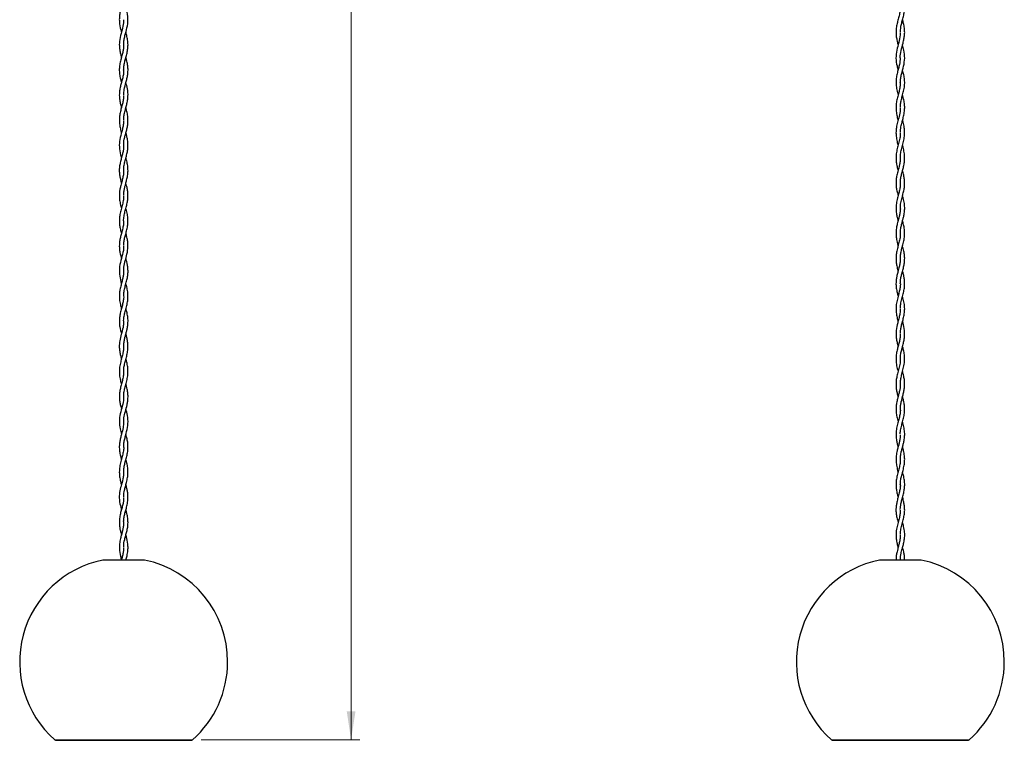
# Model space of a CAD drawing. Header units: millimetres. Extents: x 679 to 793, y 290 to 624.
# Tile 1 of 6: x 679 to 793, y 290 to 373. Entities that reach past the tile are written whole.
import ezdxf

# ---------------------------------------------------------------- set-up
doc = ezdxf.new("R2010")
doc.units = ezdxf.units.MM
doc.styles.add('SLDTEXTSTYLE0', font='TXT', dxfattribs={"width": 0.75})
doc.dimstyles.new('SLDDIMSTYLE0', dxfattribs={"dimtxt": 3.5, "dimasz": 3.302, "dimexe": 0, "dimexo": 0.0625, "dimgap": 0.875, "dimtad": 1, "dimdec": 0, "dimlfac": 5, "dimrnd": 1e-09, "dimzin": 12, "dimdsep": 46, "dimtxsty": 'SLDTEXTSTYLE0', "dimsah": 1, "dimcen": 0.09, "dimadec": 0, "dimazin": 3, "dimtfac": 1, "dimtdec": 0, "dimtofl": 0, "dimtmove": 0, "dimatfit": 3, "dimfxl": 0, "dimfrac": 2, "dimtolj": 1, "dimtzin": 12, "dimarcsym": 0})

# ---------------------------------------------------------------- blocks, each defined once
blk = doc.blocks.new('_D')
at = {"color": 7, "linetype": 'Continuous', "lineweight": 0}
for p, q in [((699.88, 553.38), (718.13, 553.38)), ((717.13, 553.38), (717.13, 289.6)), ((699.82, 289.6), (718.13, 289.6))]:
    blk.add_line(p, q, dxfattribs=at)
at = {"color": 7, "linetype": 'Continuous', "lineweight": 18}
for points in [[(717.13, 553.38), (716.63, 550.08), (717.64, 550.08)], [(717.13, 289.6), (717.64, 292.9), (716.63, 292.9)]]:
    blk.add_solid(points, dxfattribs=at)
at = {"color": 7, "linetype": 'Continuous', "lineweight": 18, "insert": (712.62, 420.98), "char_height": 3.5, "attachment_point": 1, "rotation": 90, "style": 'SLDTEXTSTYLE0'}
blk.add_mtext('1319', dxfattribs=at)

msp = doc.modelspace()

# ---------------------------------------------------------------- linework, layer by layer
at = {"color": 7, "linetype": 'Continuous', "lineweight": 25}
for p, q in [((690.89, 358.09), (690.89, 358.18)), ((690.88, 329.26), (690.88, 329.19)), ((692.02, 310.35), (688.48, 310.35)), ((693.28, 310.35), (692.02, 310.35)), ((778.41, 310.35), (778.12, 310.35)), ((782.92, 310.35), (778.41, 310.35)), ((683.08, 289.55), (698.69, 289.55)), ((772.71, 289.55), (788.33, 289.55))]:
    msp.add_line(p, q, dxfattribs=at)
at = {"color": 8, "linetype": 'Continuous', "lineweight": 25}
for p, q in [((682.95, 289.6), (698.82, 289.6)), ((772.58, 289.6), (788.46, 289.6))]:
    msp.add_line(p, q, dxfattribs=at)
at = {"color": 7, "linetype": 'Continuous', "lineweight": 25}
for centre, radius, start, end in [((690.88, 298.59), 12, 101.537, 228.5781), ((690.88, 298.59), 12, 0, 78.463), ((780.52, 298.59), 12, 101.537, 228.5781), ((780.52, 298.59), 12, 0, 78.463), ((690.88, 298.59), 12, 311.4219, 0), ((780.52, 298.59), 12, 311.4219, 0), ((683.08, 289.75), 0.2, 228.5781, 270), ((698.69, 289.75), 0.2, 270, 311.4219), ((772.71, 289.75), 0.2, 228.5781, 270), ((788.33, 289.75), 0.2, 270, 311.4219)]:
    msp.add_arc(centre, radius, start, end, dxfattribs=at)
for points, knots in [([(690.88, 375.56), (690.88, 375.55), (690.89, 375.36), (690.84, 375.01), (690.72, 374.49), (690.58, 373.98), (690.45, 373.47), (690.38, 372.96), (690.38, 372.32), (690.49, 371.74), (690.6, 371.34), (690.63, 371.24)], [0, 0, 0, 0, 0.007717, 0.127967, 0.247219, 0.366605, 0.485704, 0.603094, 0.717793, 0.933165, 1, 1, 1, 1]), ([(780.55, 371.25), (780.55, 371.44), (780.55, 371.79), (780.68, 372.31), (780.82, 372.82), (780.95, 373.36), (781.03, 373.92), (781.02, 374.47), (780.94, 374.99), (780.84, 375.37), (780.79, 375.56), (780.78, 375.6)], [0, 0, 0, 0, 0.132682, 0.242879, 0.360008, 0.484532, 0.614799, 0.742596, 0.863966, 0.977427, 1, 1, 1, 1]), ([(690.89, 369.81), (690.89, 369.83), (690.88, 370.02), (690.93, 370.37), (691.03, 370.85), (691.2, 371.46), (691.38, 372.2), (691.4, 373.1), (691.25, 373.75), (691.15, 374.1), (691.14, 374.15)], [0, 0, 0, 0, 0.0196, 0.13248, 0.242265, 0.349516, 0.553809, 0.754322, 0.9705, 1, 1, 1, 1]), ([(780.52, 374.08), (780.52, 374.06), (780.53, 373.88), (780.47, 373.53), (780.36, 373.02), (780.21, 372.5), (780.08, 371.99), (780.02, 371.47), (780.02, 370.97), (780.09, 370.48), (780.19, 370.08), (780.25, 369.85), (780.26, 369.78)], [0, 0, 0, 0, 0.010409, 0.12783, 0.246496, 0.366428, 0.487309, 0.607814, 0.725943, 0.839799, 0.948813, 1, 1, 1, 1]), ([(690.88, 372.66), (690.88, 372.62), (690.89, 372.31), (690.76, 371.72), (690.51, 370.85), (690.37, 370.11), (690.39, 369.48), (690.46, 368.99), (690.55, 368.61), (690.61, 368.39), (690.63, 368.34)], [0, 0, 0, 0, 0.022024, 0.218053, 0.412881, 0.623601, 0.735619, 0.849871, 0.964785, 1, 1, 1, 1]), ([(780.52, 368.31), (780.52, 368.31), (780.5, 368.58), (780.6, 369.14), (780.8, 369.86), (780.95, 370.48), (781.02, 370.97), (781.03, 371.47), (780.96, 371.99), (780.86, 372.4), (780.8, 372.63), (780.78, 372.69)], [0, 0, 0, 0, 0.000087, 0.186003, 0.386297, 0.493173, 0.604795, 0.720607, 0.838748, 0.957259, 1, 1, 1, 1]), ([(690.88, 366.88), (690.89, 367.03), (690.9, 367.34), (691, 367.82), (691.14, 368.32), (691.28, 368.85), (691.37, 369.39), (691.4, 369.94), (691.33, 370.48), (691.23, 370.91), (691.16, 371.16), (691.14, 371.24)], [0, 0, 0, 0, 0.104473, 0.214811, 0.329799, 0.450128, 0.575163, 0.703031, 0.828735, 0.945606, 1, 1, 1, 1]), ([(780.51, 371.18), (780.51, 371.1), (780.51, 370.72), (780.34, 370.05), (780.08, 369.16), (779.98, 368.26), (780.1, 367.5), (780.22, 367.05), (780.26, 366.9)], [0, 0, 0, 0, 0.058559, 0.261144, 0.470237, 0.683631, 0.894424, 1, 1, 1, 1]), ([(690.88, 369.8), (690.88, 369.69), (690.87, 369.42), (690.8, 369.01), (690.68, 368.54), (690.54, 368.04), (690.42, 367.51), (690.37, 366.96), (690.4, 366.41), (690.5, 365.9), (690.59, 365.58), (690.63, 365.44)], [0, 0, 0, 0, 0.080152, 0.18184, 0.289364, 0.403583, 0.524519, 0.651066, 0.780948, 0.907271, 1, 1, 1, 1]), ([(780.52, 365.45), (780.53, 365.62), (780.55, 365.94), (780.68, 366.56), (780.92, 367.34), (781.06, 368.26), (780.98, 369.07), (780.84, 369.58), (780.78, 369.78)], [0, 0, 0, 0, 0.112319, 0.222726, 0.43852, 0.647081, 0.858215, 1, 1, 1, 1]), ([(690.9, 364.03), (690.91, 364.23), (690.93, 364.71), (691.12, 365.33), (691.27, 365.9), (691.36, 366.37), (691.4, 366.86), (691.36, 367.37), (691.27, 367.87), (691.18, 368.19), (691.14, 368.34)], [0, 0, 0, 0, 0.142972, 0.331386, 0.432707, 0.541148, 0.655796, 0.775094, 0.896055, 1, 1, 1, 1]), ([(780.52, 368.31), (780.5, 368.04), (780.46, 367.63), (780.3, 367.05), (780.17, 366.57), (780.06, 366.05), (780.01, 365.49), (780.05, 364.91), (780.15, 364.41), (780.23, 364.1), (780.26, 364)], [0, 0, 0, 0, 0.186652, 0.289367, 0.401151, 0.52228, 0.651801, 0.787388, 0.9261, 1, 1, 1, 1]), ([(690.88, 366.89), (690.88, 366.77), (690.87, 366.47), (690.78, 366.01), (690.65, 365.54), (690.53, 365.08), (690.42, 364.61), (690.37, 364.09), (690.4, 363.58), (690.49, 363.06), (690.58, 362.73), (690.62, 362.55), (690.63, 362.54)], [0, 0, 0, 0, 0.087016, 0.204943, 0.314333, 0.413446, 0.527094, 0.638066, 0.769056, 0.878636, 0.992275, 1, 1, 1, 1]), ([(780.53, 362.59), (780.53, 362.64), (780.52, 362.85), (780.59, 363.23), (780.71, 363.76), (780.87, 364.32), (781, 364.91), (781.04, 365.49), (780.98, 366.05), (780.88, 366.51), (780.81, 366.79), (780.78, 366.9)], [0, 0, 0, 0, 0.036661, 0.146684, 0.267816, 0.402004, 0.540781, 0.676431, 0.806013, 0.927199, 1, 1, 1, 1]), ([(690.89, 361.14), (690.89, 361.24), (690.9, 361.5), (690.98, 361.93), (691.11, 362.42), (691.24, 362.91), (691.34, 363.39), (691.41, 363.99), (691.35, 364.67), (691.21, 365.2), (691.14, 365.44)], [0, 0, 0, 0, 0.068639, 0.183236, 0.300117, 0.414765, 0.526192, 0.632764, 0.836406, 1, 1, 1, 1]), ([(780.52, 365.45), (780.51, 365.28), (780.5, 364.93), (780.37, 364.4), (780.22, 363.85), (780.09, 363.3), (780.02, 362.78), (780.02, 362.24), (780.1, 361.71), (780.2, 361.31), (780.26, 361.12), (780.26, 361.09)], [0, 0, 0, 0, 0.116761, 0.241173, 0.370151, 0.495961, 0.616543, 0.729549, 0.865528, 0.982953, 1, 1, 1, 1]), ([(690.88, 363.96), (690.87, 363.82), (690.87, 363.54), (690.77, 363.09), (690.64, 362.61), (690.5, 362.09), (690.4, 361.54), (690.37, 360.96), (690.44, 360.4), (690.54, 359.96), (690.61, 359.71), (690.63, 359.64)], [0, 0, 0, 0, 0.096635, 0.200306, 0.312363, 0.432595, 0.560788, 0.695248, 0.82948, 0.952898, 1, 1, 1, 1]), ([(690.89, 363.79), (690.89, 363.81), (690.88, 363.87), (690.89, 363.92), (690.89, 363.95)], [0, 0, 0, 0, 0.432191, 1, 1, 1, 1]), ([(780.53, 359.66), (780.53, 359.69), (780.52, 359.86), (780.56, 360.13), (780.62, 360.46), (780.7, 360.79), (780.81, 361.2), (780.94, 361.71), (781.02, 362.24), (781.03, 362.78), (780.96, 363.3), (780.86, 363.71), (780.79, 363.94), (780.78, 364)], [0, 0, 0, 0, 0.0247867, 0.1154308, 0.1881547, 0.2505589, 0.3487573, 0.4667089, 0.6032994, 0.7168125, 0.8379362, 0.9643109, 1, 1, 1, 1]), ([(690.89, 358.22), (690.89, 358.24), (690.87, 358.54), (690.97, 358.99), (691.12, 359.55), (691.24, 359.98), (691.34, 360.44), (691.39, 360.93), (691.38, 361.45), (691.29, 361.98), (691.19, 362.35), (691.15, 362.54), (691.14, 362.55)], [0, 0, 0, 0, 0.016125, 0.211071, 0.307683, 0.40549, 0.511213, 0.625082, 0.745727, 0.870981, 0.993108, 1, 1, 1, 1]), ([(780.51, 362.51), (780.51, 362.44), (780.52, 362.11), (780.39, 361.56), (780.23, 360.98), (780.12, 360.55), (780.06, 360.19), (780.01, 359.75), (780.03, 359.22), (780.13, 358.69), (780.22, 358.34), (780.26, 358.2)], [0, 0, 0, 0, 0.0461624, 0.2292585, 0.384166, 0.4501361, 0.5309043, 0.6334379, 0.7571259, 0.8993316, 1, 1, 1, 1]), ([(690.88, 361.06), (690.87, 360.89), (690.85, 360.55), (690.74, 360.05), (690.56, 359.42), (690.38, 358.67), (690.37, 357.78), (690.52, 357.14), (690.61, 356.79), (690.63, 356.74)], [0, 0, 0, 0, 0.118051, 0.234628, 0.347245, 0.556936, 0.754454, 0.96802, 1, 1, 1, 1]), ([(780.53, 356.72), (780.53, 356.79), (780.52, 357.03), (780.59, 357.46), (780.73, 358.03), (780.9, 358.63), (781.01, 359.22), (781.03, 359.75), (780.99, 360.19), (780.92, 360.55), (780.85, 360.84), (780.8, 361.01), (780.78, 361.09)], [0, 0, 0, 0, 0.048738, 0.16656, 0.295505, 0.437755, 0.577765, 0.699544, 0.800494, 0.880016, 0.944967, 1, 1, 1, 1]), ([(690.89, 355.3), (690.89, 355.46), (690.91, 355.8), (691.02, 356.3), (691.16, 356.81), (691.3, 357.33), (691.38, 357.83), (691.39, 358.33), (691.34, 358.81), (691.25, 359.24), (691.18, 359.52), (691.14, 359.64)], [0, 0, 0, 0, 0.113702, 0.231822, 0.34991, 0.467884, 0.584461, 0.698658, 0.809141, 0.914473, 1, 1, 1, 1]), ([(780.51, 359.59), (780.51, 359.49), (780.51, 359.2), (780.4, 358.71), (780.24, 358.12), (780.09, 357.53), (780.01, 356.95), (780.03, 356.4), (780.11, 355.9), (780.2, 355.53), (780.25, 355.34), (780.26, 355.3)], [0, 0, 0, 0, 0.069161, 0.200934, 0.343024, 0.482935, 0.618272, 0.746051, 0.863841, 0.970889, 1, 1, 1, 1]), ([(690.86, 358.16), (690.87, 358.04), (690.87, 357.78), (690.79, 357.37), (690.68, 356.92), (690.54, 356.44), (690.43, 355.94), (690.37, 355.43), (690.39, 354.93), (690.47, 354.44), (690.56, 354.08), (690.61, 353.88), (690.63, 353.84)], [0, 0, 0, 0, 0.085966, 0.181358, 0.284222, 0.395599, 0.514064, 0.633077, 0.75021, 0.863666, 0.971701, 1, 1, 1, 1]), ([(780.53, 353.84), (780.53, 353.92), (780.52, 354.14), (780.59, 354.53), (780.69, 354.98), (780.82, 355.44), (780.94, 355.9), (781.02, 356.4), (781.03, 356.95), (780.95, 357.53), (780.85, 357.95), (780.79, 358.17), (780.78, 358.2)], [0, 0, 0, 0, 0.053335, 0.154424, 0.268329, 0.364113, 0.469446, 0.58535, 0.711083, 0.844252, 0.981922, 1, 1, 1, 1]), ([(690.89, 352.4), (690.89, 352.46), (690.88, 352.68), (690.94, 353.03), (691.03, 353.42), (691.13, 353.8), (691.24, 354.22), (691.35, 354.72), (691.4, 355.27), (691.36, 355.83), (691.26, 356.33), (691.17, 356.63), (691.14, 356.74)], [0, 0, 0, 0, 0.047286, 0.151565, 0.24114, 0.31828, 0.413728, 0.528481, 0.660828, 0.793461, 0.920076, 1, 1, 1, 1]), ([(780.51, 356.72), (780.51, 356.63), (780.51, 356.39), (780.42, 355.87), (780.25, 355.26), (780.09, 354.63), (780.02, 354.1), (780.02, 353.59), (780.09, 353.08), (780.18, 352.68), (780.25, 352.45), (780.26, 352.39)], [0, 0, 0, 0, 0.061475, 0.166318, 0.363281, 0.48618, 0.600578, 0.728258, 0.838741, 0.959568, 1, 1, 1, 1]), ([(690.88, 355.29), (690.88, 355.2), (690.88, 354.95), (690.81, 354.56), (690.69, 354.08), (690.56, 353.61), (690.45, 353.14), (690.39, 352.71), (690.38, 352.24), (690.43, 351.72), (690.53, 351.28), (690.61, 351.02), (690.63, 350.94)], [0, 0, 0, 0, 0.064959, 0.168658, 0.272958, 0.396441, 0.492821, 0.596196, 0.696601, 0.815356, 0.949848, 1, 1, 1, 1]), ([(780.53, 350.99), (780.53, 351.14), (780.55, 351.47), (780.67, 352), (780.83, 352.56), (780.95, 353.08), (781.03, 353.59), (781.02, 354.1), (780.95, 354.63), (780.85, 355.02), (780.79, 355.25), (780.78, 355.3)], [0, 0, 0, 0, 0.100679, 0.237055, 0.36661, 0.488004, 0.599006, 0.727286, 0.842221, 0.965697, 1, 1, 1, 1]), ([(690.89, 349.47), (690.88, 349.47), (690.87, 349.65), (690.92, 350.01), (691.03, 350.53), (691.17, 351.05), (691.3, 351.54), (691.38, 352.06), (691.39, 352.59), (691.33, 353.09), (691.24, 353.5), (691.17, 353.74), (691.14, 353.84)], [0, 0, 0, 0, 0.001647, 0.124076, 0.2449, 0.36254, 0.476399, 0.584916, 0.718123, 0.833674, 0.93017, 1, 1, 1, 1]), ([(780.51, 353.84), (780.51, 353.75), (780.52, 353.53), (780.45, 353.14), (780.34, 352.66), (780.18, 352.1), (780.05, 351.49), (780.01, 350.9), (780.06, 350.36), (780.15, 349.92), (780.22, 349.64), (780.26, 349.51), (780.26, 349.49)], [0, 0, 0, 0, 0.05802, 0.155694, 0.267533, 0.395679, 0.541125, 0.683446, 0.806651, 0.909063, 0.990921, 1, 1, 1, 1]), ([(690.88, 352.35), (690.88, 352.32), (690.89, 352.13), (690.83, 351.76), (690.71, 351.23), (690.54, 350.65), (690.42, 350.08), (690.37, 349.52), (690.41, 349), (690.5, 348.51), (690.58, 348.2), (690.62, 348.05), (690.62, 348.05)], [0, 0, 0, 0, 0.0215223, 0.1302222, 0.2593325, 0.3954898, 0.5296347, 0.6592262, 0.7815785, 0.8947499, 0.9984921, 1, 1, 1, 1]), ([(780.53, 348.06), (780.53, 348.1), (780.52, 348.32), (780.58, 348.69), (780.68, 349.14), (780.79, 349.53), (780.89, 349.92), (780.99, 350.36), (781.04, 350.9), (781, 351.49), (780.89, 352), (780.8, 352.3), (780.78, 352.39)], [0, 0, 0, 0, 0.024071, 0.153058, 0.255294, 0.33996, 0.422139, 0.524952, 0.64864, 0.791519, 0.937536, 1, 1, 1, 1]), ([(690.91, 346.64), (690.9, 346.74), (690.89, 346.98), (690.97, 347.37), (691.09, 347.84), (691.23, 348.35), (691.35, 348.9), (691.4, 349.49), (691.35, 350.08), (691.25, 350.56), (691.17, 350.85), (691.14, 350.94)], [0, 0, 0, 0, 0.0652977, 0.1671869, 0.2768796, 0.3956327, 0.5238063, 0.6601278, 0.8012428, 0.934671, 1, 1, 1, 1]), ([(780.52, 350.94), (780.52, 350.92), (780.53, 350.74), (780.48, 350.42), (780.4, 350.01), (780.3, 349.64), (780.19, 349.24), (780.08, 348.75), (780.01, 348.2), (780.03, 347.6), (780.13, 347.08), (780.23, 346.74), (780.26, 346.6)], [0, 0, 0, 0, 0.01534, 0.125294, 0.219498, 0.29757, 0.382739, 0.492612, 0.63625, 0.765288, 0.904283, 1, 1, 1, 1]), ([(690.88, 349.47), (690.88, 349.35), (690.87, 349.08), (690.76, 348.52), (690.59, 347.92), (690.44, 347.32), (690.38, 346.83), (690.38, 346.32), (690.45, 345.82), (690.55, 345.43), (690.61, 345.2), (690.62, 345.15)], [0, 0, 0, 0, 0.086949, 0.189145, 0.389778, 0.497839, 0.611074, 0.727985, 0.846589, 0.960919, 1, 1, 1, 1]), ([(780.53, 345.14), (780.53, 345.23), (780.53, 345.49), (780.61, 345.93), (780.74, 346.46), (780.9, 347.02), (781.01, 347.6), (781.03, 348.2), (780.97, 348.75), (780.86, 349.19), (780.8, 349.42), (780.78, 349.49)], [0, 0, 0, 0, 0.065168, 0.178935, 0.300429, 0.431094, 0.569705, 0.698388, 0.841629, 0.951199, 1, 1, 1, 1]), ([(690.89, 343.58), (690.89, 343.63), (690.87, 343.95), (690.97, 344.51), (691.18, 345.28), (691.38, 346.09), (691.4, 346.83), (691.29, 347.46), (691.2, 347.82), (691.15, 348.02), (691.14, 348.05)], [0, 0, 0, 0, 0.036742, 0.214061, 0.375098, 0.555583, 0.7594, 0.868087, 0.979375, 1, 1, 1, 1]), ([(780.51, 348.01), (780.51, 347.89), (780.51, 347.6), (780.4, 347.12), (780.25, 346.56), (780.11, 346), (780.02, 345.45), (780.02, 344.91), (780.08, 344.41), (780.18, 344), (780.24, 343.77), (780.26, 343.69)], [0, 0, 0, 0, 0.078142, 0.206707, 0.336101, 0.465846, 0.594362, 0.71919, 0.838052, 0.946829, 1, 1, 1, 1]), ([(780.52, 342.22), (780.52, 342.33), (780.53, 342.57), (780.59, 342.96), (780.7, 343.42), (780.84, 343.9), (780.96, 344.41), (781.03, 344.91), (781.02, 345.45), (780.94, 346), (780.84, 346.39), (780.78, 346.58), (780.78, 346.6)], [0, 0, 0, 0, 0.077111, 0.166944, 0.267727, 0.390083, 0.497209, 0.614267, 0.737201, 0.863766, 0.991542, 1, 1, 1, 1]), ([(690.88, 346.58), (690.88, 346.49), (690.88, 346.24), (690.78, 345.68), (690.55, 344.91), (690.36, 344), (690.4, 343.11), (690.55, 342.53), (690.63, 342.24)], [0, 0, 0, 0, 0.0643699, 0.1715278, 0.3868155, 0.5984931, 0.7995121, 1, 1, 1, 1]), ([(690.89, 340.85), (690.89, 340.93), (690.89, 341.17), (690.97, 341.59), (691.11, 342.12), (691.26, 342.66), (691.36, 343.18), (691.4, 343.69), (691.36, 344.16), (691.28, 344.64), (691.19, 344.96), (691.14, 345.14)], [0, 0, 0, 0, 0.049803, 0.17012, 0.295001, 0.42261, 0.546624, 0.66483, 0.775124, 0.876138, 1, 1, 1, 1]), ([(780.51, 345.14), (780.52, 345.08), (780.52, 344.86), (780.46, 344.5), (780.35, 344.02), (780.22, 343.54), (780.1, 343.05), (780.03, 342.61), (780.01, 342.17), (780.05, 341.7), (780.14, 341.24), (780.23, 340.93), (780.26, 340.8)], [0, 0, 0, 0, 0.043346, 0.14897, 0.250642, 0.374718, 0.483888, 0.586163, 0.679295, 0.787244, 0.908173, 1, 1, 1, 1]), ([(690.86, 343.64), (690.86, 343.51), (690.87, 343.25), (690.78, 342.84), (690.67, 342.4), (690.54, 341.92), (690.42, 341.4), (690.37, 340.85), (690.41, 340.28), (690.51, 339.78), (690.59, 339.46), (690.63, 339.35)], [0, 0, 0, 0, 0.090519, 0.184947, 0.287378, 0.398758, 0.519256, 0.647881, 0.782373, 0.91808, 1, 1, 1, 1]), ([(780.53, 339.38), (780.53, 339.41), (780.51, 339.62), (780.59, 340.04), (780.73, 340.62), (780.89, 341.18), (780.99, 341.7), (781.03, 342.17), (781.01, 342.61), (780.94, 343.05), (780.86, 343.42), (780.8, 343.63), (780.78, 343.69)], [0, 0, 0, 0, 0.019355, 0.150408, 0.289421, 0.421533, 0.543213, 0.651833, 0.745544, 0.848453, 0.958302, 1, 1, 1, 1]), ([(690.89, 337.85), (690.89, 337.86), (690.87, 338.03), (690.91, 338.38), (691.02, 338.89), (691.17, 339.43), (691.31, 339.99), (691.39, 340.56), (691.38, 341.14), (691.29, 341.71), (691.19, 342.07), (691.14, 342.24)], [0, 0, 0, 0, 0.0065928, 0.1188492, 0.236083, 0.3581084, 0.485389, 0.6168559, 0.7501254, 0.8822956, 1, 1, 1, 1]), ([(780.52, 342.26), (780.52, 342.24), (780.53, 342.09), (780.49, 341.78), (780.4, 341.3), (780.25, 340.75), (780.09, 340.14), (780.01, 339.51), (780.03, 338.91), (780.13, 338.37), (780.22, 338.04), (780.26, 337.89)], [0, 0, 0, 0, 0.011594, 0.10537, 0.214306, 0.341001, 0.486349, 0.63288, 0.771787, 0.89996, 1, 1, 1, 1]), ([(690.88, 340.81), (690.88, 340.8), (690.9, 340.63), (690.85, 340.28), (690.74, 339.76), (690.59, 339.24), (690.46, 338.72), (690.39, 338.21), (690.38, 337.72), (690.44, 337.14), (690.56, 336.71), (690.63, 336.44)], [0, 0, 0, 0, 0.003361, 0.118981, 0.239979, 0.360615, 0.47996, 0.596493, 0.708233, 0.813493, 1, 1, 1, 1]), ([(780.53, 336.5), (780.53, 336.53), (780.52, 336.69), (780.56, 336.98), (780.64, 337.39), (780.77, 337.84), (780.9, 338.35), (781.01, 338.91), (781.04, 339.51), (780.95, 340.14), (780.84, 340.57), (780.78, 340.79), (780.78, 340.8)], [0, 0, 0, 0, 0.021188, 0.108403, 0.203113, 0.308792, 0.426611, 0.556768, 0.697825, 0.846624, 0.994221, 1, 1, 1, 1]), ([(690.89, 334.97), (690.89, 335.11), (690.9, 335.4), (690.98, 335.81), (691.08, 336.22), (691.19, 336.6), (691.28, 336.99), (691.36, 337.42), (691.4, 337.91), (691.36, 338.44), (691.26, 338.93), (691.17, 339.23), (691.14, 339.34)], [0, 0, 0, 0, 0.091229, 0.199415, 0.286623, 0.374107, 0.456945, 0.555137, 0.66851, 0.794528, 0.921136, 1, 1, 1, 1]), ([(780.51, 339.29), (780.51, 339.17), (780.5, 338.89), (780.41, 338.44), (780.28, 337.96), (780.12, 337.36), (780.01, 336.74), (780.03, 336.11), (780.1, 335.61), (780.2, 335.24), (780.25, 335.04), (780.26, 334.99)], [0, 0, 0, 0, 0.083248, 0.200228, 0.312782, 0.420673, 0.61982, 0.743435, 0.857959, 0.970186, 1, 1, 1, 1]), ([(690.86, 337.88), (690.86, 337.7), (690.86, 337.27), (690.66, 336.59), (690.46, 335.84), (690.37, 335.2), (690.39, 334.65), (690.46, 334.18), (690.56, 333.8), (690.61, 333.59), (690.63, 333.54)], [0, 0, 0, 0, 0.1191672, 0.2987854, 0.4701911, 0.6413167, 0.7413139, 0.8507501, 0.9678439, 1, 1, 1, 1]), ([(780.53, 333.55), (780.53, 333.62), (780.52, 333.85), (780.59, 334.24), (780.7, 334.69), (780.82, 335.14), (780.94, 335.61), (781.02, 336.11), (781.03, 336.74), (780.93, 337.34), (780.82, 337.76), (780.78, 337.89)], [0, 0, 0, 0, 0.047018, 0.161866, 0.267037, 0.362287, 0.473404, 0.586796, 0.709189, 0.906368, 1, 1, 1, 1]), ([(690.89, 332.09), (690.89, 332.17), (690.89, 332.42), (690.96, 332.84), (691.09, 333.35), (691.24, 333.88), (691.35, 334.41), (691.39, 334.92), (691.37, 335.42), (691.29, 335.89), (691.2, 336.23), (691.15, 336.41), (691.14, 336.44)], [0, 0, 0, 0, 0.0544692, 0.1706373, 0.2887941, 0.4097909, 0.5330774, 0.6534088, 0.7605896, 0.8806087, 0.9743149, 1, 1, 1, 1]), ([(780.51, 336.41), (780.51, 336.32), (780.51, 336.07), (780.44, 335.68), (780.33, 335.23), (780.2, 334.77), (780.08, 334.28), (780.01, 333.71), (780.03, 333.09), (780.14, 332.55), (780.23, 332.21), (780.26, 332.1)], [0, 0, 0, 0, 0.0668656, 0.1696978, 0.2772854, 0.3753832, 0.4898569, 0.6207983, 0.76634, 0.9218139, 1, 1, 1, 1]), ([(690.88, 334.94), (690.88, 334.85), (690.87, 334.62), (690.8, 334.22), (690.68, 333.74), (690.53, 333.19), (690.4, 332.61), (690.37, 332.01), (690.43, 331.42), (690.54, 330.97), (690.61, 330.71), (690.63, 330.64)], [0, 0, 0, 0, 0.0624073, 0.1627042, 0.2756524, 0.4032007, 0.5439246, 0.6850521, 0.8216871, 0.9512068, 1, 1, 1, 1]), ([(780.53, 330.68), (780.53, 330.74), (780.52, 330.94), (780.58, 331.32), (780.71, 331.85), (780.88, 332.45), (781.01, 333.09), (781.03, 333.71), (780.96, 334.28), (780.86, 334.7), (780.8, 334.93), (780.78, 334.99)], [0, 0, 0, 0, 0.039815, 0.143761, 0.265425, 0.407628, 0.563159, 0.708755, 0.839745, 0.954261, 1, 1, 1, 1]), ([(690.89, 329.19), (690.89, 329.32), (690.9, 329.6), (690.99, 330.07), (691.13, 330.6), (691.28, 331.17), (691.38, 331.75), (691.39, 332.33), (691.31, 332.9), (691.21, 333.31), (691.15, 333.52), (691.14, 333.55)], [0, 0, 0, 0, 0.086567, 0.19808, 0.321327, 0.453149, 0.587595, 0.722199, 0.854, 0.980723, 1, 1, 1, 1]), ([(780.51, 333.55), (780.51, 333.44), (780.51, 333.12), (780.4, 332.6), (780.24, 332), (780.09, 331.44), (780.02, 330.89), (780.02, 330.37), (780.09, 329.87), (780.18, 329.49), (780.24, 329.27), (780.26, 329.19)], [0, 0, 0, 0, 0.078835, 0.21893, 0.359007, 0.489178, 0.606608, 0.739022, 0.842893, 0.949166, 1, 1, 1, 1]), ([(690.88, 332.07), (690.88, 331.9), (690.86, 331.56), (690.74, 331.05), (690.6, 330.54), (690.47, 330.03), (690.39, 329.51), (690.38, 329.01), (690.44, 328.53), (690.53, 328.1), (690.6, 327.84), (690.63, 327.74)], [0, 0, 0, 0, 0.118476, 0.236128, 0.354378, 0.473214, 0.591327, 0.70697, 0.819354, 0.927297, 1, 1, 1, 1]), ([(780.53, 327.78), (780.53, 327.91), (780.54, 328.18), (780.65, 328.73), (780.81, 329.3), (780.95, 329.87), (781.02, 330.37), (781.03, 330.89), (780.95, 331.44), (780.85, 331.84), (780.79, 332.06), (780.78, 332.1)], [0, 0, 0, 0, 0.089491, 0.192294, 0.37887, 0.486196, 0.591096, 0.724821, 0.843413, 0.974874, 1, 1, 1, 1]), ([(690.91, 326.3), (690.91, 326.45), (690.9, 326.85), (691.08, 327.49), (691.26, 328.14), (691.36, 328.7), (691.4, 329.17), (691.36, 329.68), (691.27, 330.18), (691.18, 330.5), (691.14, 330.64)], [0, 0, 0, 0, 0.100587, 0.275419, 0.449128, 0.548924, 0.658377, 0.77619, 0.900176, 1, 1, 1, 1]), ([(780.51, 330.63), (780.51, 330.54), (780.52, 330.31), (780.45, 329.95), (780.36, 329.54), (780.24, 329.13), (780.13, 328.69), (780.04, 328.21), (780.01, 327.7), (780.06, 327.15), (780.16, 326.68), (780.24, 326.4), (780.26, 326.3)], [0, 0, 0, 0, 0.063473, 0.155309, 0.254906, 0.342906, 0.443299, 0.555475, 0.675624, 0.80149, 0.930686, 1, 1, 1, 1]), ([(690.88, 329.15), (690.88, 329.08), (690.88, 328.73), (690.73, 328.1), (690.47, 327.23), (690.35, 326.36), (690.43, 325.57), (690.57, 325.07), (690.63, 324.85)], [0, 0, 0, 0, 0.043917, 0.244453, 0.446922, 0.649703, 0.85074, 1, 1, 1, 1]), ([(780.52, 324.89), (780.52, 324.9), (780.51, 325.09), (780.57, 325.47), (780.71, 326.03), (780.87, 326.59), (780.99, 327.15), (781.03, 327.7), (781, 328.21), (780.91, 328.69), (780.83, 329.02), (780.79, 329.18), (780.78, 329.19)], [0, 0, 0, 0, 0.006046, 0.135247, 0.266578, 0.39774, 0.527819, 0.654545, 0.775514, 0.888457, 0.989536, 1, 1, 1, 1]), ([(690.89, 323.4), (690.89, 323.44), (690.88, 323.64), (690.93, 324), (691.04, 324.46), (691.21, 325.09), (691.4, 325.87), (691.39, 326.77), (691.24, 327.39), (691.15, 327.7), (691.14, 327.75)], [0, 0, 0, 0, 0.030323, 0.137844, 0.245375, 0.353899, 0.572059, 0.78149, 0.967364, 1, 1, 1, 1]), ([(780.52, 327.76), (780.52, 327.74), (780.53, 327.56), (780.49, 327.22), (780.38, 326.7), (780.22, 326.15), (780.08, 325.56), (780.01, 324.97), (780.04, 324.42), (780.12, 323.94), (780.2, 323.61), (780.25, 323.44), (780.26, 323.39)], [0, 0, 0, 0, 0.01119, 0.121198, 0.238568, 0.365477, 0.502758, 0.645016, 0.772281, 0.880515, 0.969448, 1, 1, 1, 1]), ([(690.87, 326.24), (690.86, 326.04), (690.84, 325.57), (690.66, 324.97), (690.51, 324.41), (690.42, 323.95), (690.37, 323.44), (690.4, 322.91), (690.5, 322.41), (690.59, 322.08), (690.63, 321.95)], [0, 0, 0, 0, 0.1411675, 0.3255253, 0.4234525, 0.5313536, 0.6487935, 0.7742624, 0.9052526, 1, 1, 1, 1]), ([(780.53, 321.96), (780.53, 322.05), (780.53, 322.31), (780.6, 322.7), (780.71, 323.13), (780.82, 323.53), (780.92, 323.94), (781.01, 324.42), (781.04, 324.97), (780.97, 325.56), (780.86, 326.01), (780.79, 326.25), (780.78, 326.3)], [0, 0, 0, 0, 0.0613044, 0.1797099, 0.2710273, 0.3615466, 0.4511007, 0.5600895, 0.6882431, 0.831495, 0.9697335, 1, 1, 1, 1]), ([(690.89, 320.5), (690.89, 320.63), (690.9, 320.94), (691, 321.41), (691.14, 321.93), (691.28, 322.46), (691.38, 322.99), (691.39, 323.53), (691.34, 324.06), (691.24, 324.49), (691.17, 324.75), (691.14, 324.84)], [0, 0, 0, 0, 0.095695, 0.2108, 0.328988, 0.450749, 0.575141, 0.699989, 0.821624, 0.938083, 1, 1, 1, 1]), ([(780.51, 324.79), (780.51, 324.67), (780.5, 324.4), (780.43, 324.02), (780.33, 323.63), (780.22, 323.23), (780.1, 322.77), (780.02, 322.26), (780.02, 321.7), (780.1, 321.13), (780.2, 320.72), (780.26, 320.51), (780.26, 320.49)], [0, 0, 0, 0, 0.084922, 0.184503, 0.269419, 0.358912, 0.458306, 0.591568, 0.713475, 0.851496, 0.987849, 1, 1, 1, 1]), ([(690.88, 323.4), (690.88, 323.4), (690.9, 323.25), (690.86, 322.92), (690.75, 322.4), (690.59, 321.84), (690.45, 321.25), (690.37, 320.65), (690.39, 320.09), (690.48, 319.58), (690.57, 319.24), (690.62, 319.07), (690.62, 319.05)], [0, 0, 0, 0, 0.000507, 0.109022, 0.226628, 0.355707, 0.496685, 0.63549, 0.764506, 0.881316, 0.984881, 1, 1, 1, 1]), ([(780.52, 319.03), (780.53, 319.19), (780.54, 319.51), (780.65, 320.01), (780.8, 320.56), (780.95, 321.13), (781.03, 321.7), (781.02, 322.26), (780.94, 322.77), (780.85, 323.15), (780.79, 323.35), (780.78, 323.39)], [0, 0, 0, 0, 0.105198, 0.221737, 0.346717, 0.481107, 0.61714, 0.737292, 0.868635, 0.966598, 1, 1, 1, 1]), ([(690.89, 317.63), (690.89, 317.64), (690.88, 317.78), (690.91, 318.03), (690.98, 318.42), (691.09, 318.84), (691.22, 319.33), (691.34, 319.86), (691.4, 320.42), (691.36, 320.98), (691.27, 321.49), (691.18, 321.81), (691.14, 321.94)], [0, 0, 0, 0, 0.00347, 0.096592, 0.179698, 0.276539, 0.388642, 0.515783, 0.647142, 0.777945, 0.905634, 1, 1, 1, 1]), ([(780.51, 321.9), (780.52, 321.85), (780.52, 321.63), (780.45, 321.23), (780.31, 320.67), (780.16, 320.11), (780.04, 319.56), (780.01, 319.01), (780.05, 318.49), (780.15, 318.02), (780.23, 317.73), (780.26, 317.6)], [0, 0, 0, 0, 0.030694, 0.155237, 0.285295, 0.415983, 0.546248, 0.673763, 0.796061, 0.91064, 1, 1, 1, 1]), ([(690.88, 320.48), (690.88, 320.37), (690.88, 320.12), (690.78, 319.58), (690.58, 318.91), (690.39, 318.11), (690.36, 317.28), (690.5, 316.61), (690.6, 316.23), (690.63, 316.14)], [0, 0, 0, 0, 0.07331, 0.179402, 0.369433, 0.541898, 0.732965, 0.941326, 1, 1, 1, 1]), ([(780.52, 316.19), (780.52, 316.2), (780.52, 316.32), (780.55, 316.57), (780.61, 316.96), (780.74, 317.44), (780.88, 317.96), (780.99, 318.49), (781.04, 319.01), (781, 319.56), (780.9, 320.05), (780.81, 320.36), (780.78, 320.49)], [0, 0, 0, 0, 0.0059525, 0.0819629, 0.1734685, 0.2836681, 0.4166596, 0.5313977, 0.6538653, 0.781557, 0.9120026, 1, 1, 1, 1]), ([(690.89, 314.69), (690.89, 314.7), (690.87, 314.85), (690.91, 315.17), (691, 315.63), (691.13, 316.1), (691.27, 316.62), (691.37, 317.14), (691.39, 317.65), (691.36, 318.09), (691.28, 318.52), (691.2, 318.83), (691.15, 319.01), (691.14, 319.05)], [0, 0, 0, 0, 0.003556, 0.109608, 0.216284, 0.324824, 0.434846, 0.569478, 0.683555, 0.786092, 0.875512, 0.975567, 1, 1, 1, 1]), ([(780.52, 319.06), (780.52, 319.04), (780.53, 318.87), (780.49, 318.55), (780.39, 318.06), (780.25, 317.55), (780.12, 317.05), (780.04, 316.61), (780.01, 316.19), (780.03, 315.74), (780.12, 315.24), (780.21, 314.88), (780.26, 314.69)], [0, 0, 0, 0, 0.0109437, 0.1172607, 0.2211898, 0.3499138, 0.464578, 0.5648731, 0.6512513, 0.7539672, 0.8715217, 1, 1, 1, 1]), ([(690.86, 317.58), (690.87, 317.48), (690.88, 317.24), (690.81, 316.86), (690.7, 316.41), (690.56, 315.93), (690.44, 315.41), (690.38, 314.89), (690.39, 314.39), (690.45, 313.94), (690.54, 313.56), (690.6, 313.34), (690.63, 313.24)], [0, 0, 0, 0, 0.070029, 0.164253, 0.266298, 0.377329, 0.497906, 0.623191, 0.739274, 0.843507, 0.935187, 1, 1, 1, 1]), ([(780.53, 313.29), (780.53, 313.35), (780.52, 313.61), (780.62, 314.08), (780.77, 314.67), (780.92, 315.23), (781.01, 315.74), (781.03, 316.19), (781, 316.61), (780.92, 317.05), (780.84, 317.39), (780.79, 317.58), (780.78, 317.6)], [0, 0, 0, 0, 0.043307, 0.183243, 0.324617, 0.456208, 0.575426, 0.679597, 0.767198, 0.868913, 0.985201, 1, 1, 1, 1]), ([(690.89, 311.82), (690.89, 311.85), (690.88, 312.15), (690.97, 312.6), (691.12, 313.18), (691.25, 313.65), (691.36, 314.15), (691.4, 314.67), (691.36, 315.19), (691.27, 315.68), (691.18, 316), (691.14, 316.14)], [0, 0, 0, 0, 0.02571, 0.210106, 0.312109, 0.42173, 0.538908, 0.660549, 0.781218, 0.898845, 1, 1, 1, 1]), ([(780.52, 316.11), (780.52, 316.02), (780.51, 315.77), (780.44, 315.35), (780.3, 314.82), (780.13, 314.21), (780.02, 313.57), (780.02, 312.96), (780.1, 312.41), (780.2, 312.03), (780.25, 311.83), (780.26, 311.79)], [0, 0, 0, 0, 0.063988, 0.169606, 0.293487, 0.438227, 0.593677, 0.736472, 0.86275, 0.971247, 1, 1, 1, 1]), ([(690.88, 314.67), (690.88, 314.61), (690.88, 314.41), (690.83, 314.09), (690.75, 313.71), (690.65, 313.33), (690.53, 312.9), (690.41, 312.33), (690.36, 311.61), (690.47, 310.92), (690.59, 310.49), (690.63, 310.34)], [0, 0, 0, 0, 0.040524, 0.136699, 0.224705, 0.304599, 0.397181, 0.527631, 0.696695, 0.899536, 1, 1, 1, 1]), ([(780.53, 310.35), (780.53, 310.4), (780.52, 310.55), (780.56, 310.84), (780.62, 311.18), (780.71, 311.55), (780.82, 311.94), (780.94, 312.41), (781.03, 312.96), (781.03, 313.57), (780.93, 314.15), (780.82, 314.53), (780.78, 314.69)], [0, 0, 0, 0, 0.030975, 0.109734, 0.19659, 0.271095, 0.361691, 0.469586, 0.595165, 0.737168, 0.891757, 1, 1, 1, 1]), ([(691.14, 310.35), (691.19, 310.51), (691.29, 310.88), (691.38, 311.42), (691.4, 312.09), (691.29, 312.68), (691.18, 313.11), (691.14, 313.24)], [0, 0, 0, 0, 0.171967, 0.382914, 0.555652, 0.864182, 1, 1, 1, 1]), ([(780.51, 313.21), (780.51, 313.12), (780.51, 312.87), (780.44, 312.47), (780.33, 312.03), (780.22, 311.65), (780.13, 311.26), (780.04, 310.84), (780.03, 310.52), (780.03, 310.35)], [0, 0, 0, 0, 0.095917, 0.265606, 0.418786, 0.554708, 0.672056, 0.821825, 1, 1, 1, 1]), ([(690.87, 311.74), (690.88, 311.7), (690.89, 311.54), (690.84, 311.25), (690.76, 310.83), (690.67, 310.53), (690.63, 310.36), (690.63, 310.34)], [0, 0, 0, 0, 0.078974, 0.343975, 0.638077, 0.965891, 1, 1, 1, 1]), ([(781.01, 310.35), (781.01, 310.52), (781, 310.84), (780.92, 311.26), (780.84, 311.57), (780.8, 311.74), (780.78, 311.79)], [0, 0, 0, 0, 0.354028, 0.6516157, 0.8847831, 1, 1, 1, 1])]:
    msp.add_open_spline(points, degree=3, knots=knots, dxfattribs=at)

# ---------------------------------------------------------------- dimensions: what is measured, and where the dimension line sits
at = {"color": 7, "linetype": 'Continuous', "lineweight": 18}
dim = msp.add_linear_dim(base=(717.13, 289.6), p1=(698.88, 553.38), p2=(698.82, 289.6), angle=90, dimstyle='SLDDIMSTYLE0', dxfattribs=at)
dim.commit()
dim.dimension.update_dxf_attribs({"geometry": '_D', "text_midpoint": (717.13, 426.15), "dimtype": 160})

doc.saveas('drawing.dxf')
